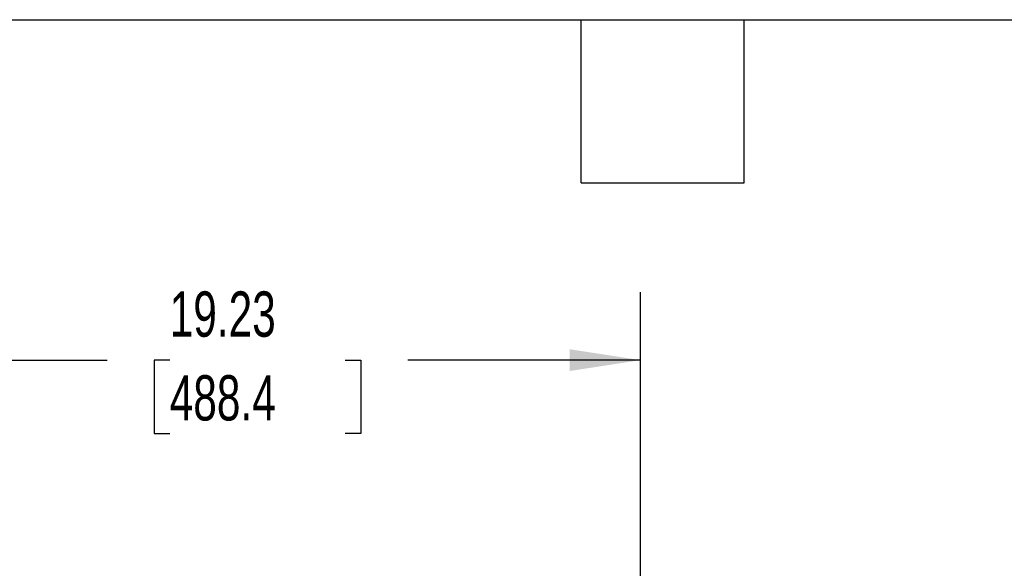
# Model space of a CAD drawing. Header units: inches. Extents: x 3 to 129, y 3 to 99.
# Tile 13 of 30: x 52 to 74, y 87 to 99. Entities that reach past the tile are written whole.
import ezdxf

# ---------------------------------------------------------------- set-up
doc = ezdxf.new("R2010")
doc.units = ezdxf.units.IN
doc.header["$LTSCALE"] = 12
doc.header["$MEASUREMENT"] = 0
doc.layers.add('DIMENSIONS', color=140, linetype='Continuous', lineweight=25)
doc.layers.add('TEXT', color=140, linetype='Continuous', lineweight=25)
doc.styles.add('SLDTEXTSTYLE0', font='TXT', dxfattribs={"width": 0.7})
doc.dimstyles.new('SLDDIMSTYLE0', dxfattribs={"dimtxt": 1.019531, "dimasz": 1.56, "dimexe": 0, "dimexo": 0.0625, "dimgap": 0.254883, "dimtad": 0, "dimtih": 1, "dimtoh": 1, "dimrnd": 1e-09, "dimzin": 12, "dimdsep": 46, "dimtxsty": 'SLDTEXTSTYLE0', "dimsah": 1, "dimcen": 0.09, "dimadec": 0, "dimazin": 3, "dimtfac": 1, "dimtofl": 0, "dimtmove": 0, "dimatfit": 3, "dimfxl": 0, "dimfrac": 2, "dimtolj": 1, "dimtzin": 12, "dimarcsym": 0})

# ---------------------------------------------------------------- blocks, each defined once
blk = doc.blocks.new('_D_5')
at = {"layer": 'DIMENSIONS'}
for p, q in [((46.283, 69.81), (46.283, 92.984)), ((65.51, 83.787), (65.51, 92.984)), ((46.283, 91.484), (53.73, 91.484)), ((55.112, 91.484), (54.769, 91.484)), ((54.769, 91.484), (54.769, 89.863)), ((58.989, 91.484), (59.332, 91.484)), ((59.332, 91.484), (59.332, 89.863)), ((65.51, 91.484), (60.371, 91.484)), ((54.769, 89.863), (55.112, 89.863)), ((59.332, 89.863), (58.989, 89.863)), ((46.283, 61.235), (46.283, 69.09))]:
    blk.add_line(p, q, dxfattribs=at)
for points in [[(46.283, 91.484), (47.843, 91.244), (47.843, 91.724)], [(65.51, 91.484), (63.95, 91.724), (63.95, 91.244)]]:
    blk.add_solid(points, dxfattribs=at)
at = {"layer": 'DIMENSIONS', "char_height": 1, "attachment_point": 1, "style": 'SLDTEXTSTYLE0'}
for s, insert in [('19.23', (55.112, 93.001)), ('488.4', (55.112, 91.152))]:
    blk.add_mtext(s, dxfattribs=dict(at, insert=insert))

msp = doc.modelspace()

# ---------------------------------------------------------------- linework, layer by layer
at = {"layer": 'TEXT'}
for p, q in [((3, 99), (129, 99)), ((64.2, 95.4), (64.2, 99)), ((67.8, 95.4), (67.8, 99)), ((64.2, 95.4), (67.8, 95.4))]:
    msp.add_line(p, q, dxfattribs=at)

# ---------------------------------------------------------------- dimensions: what is measured, and where the dimension line sits
at = {"layer": 'DIMENSIONS'}
dim = msp.add_linear_dim(base=(46.283, 91.484), p1=(65.51, 83.187), p2=(46.283, 60.635), dimstyle='SLDDIMSTYLE0', dxfattribs=at)
dim.commit()
dim.dimension.update_dxf_attribs({"geometry": '_D_5', "text_midpoint": (57.05, 91.484), "dimtype": 160})

doc.saveas('drawing.dxf')
